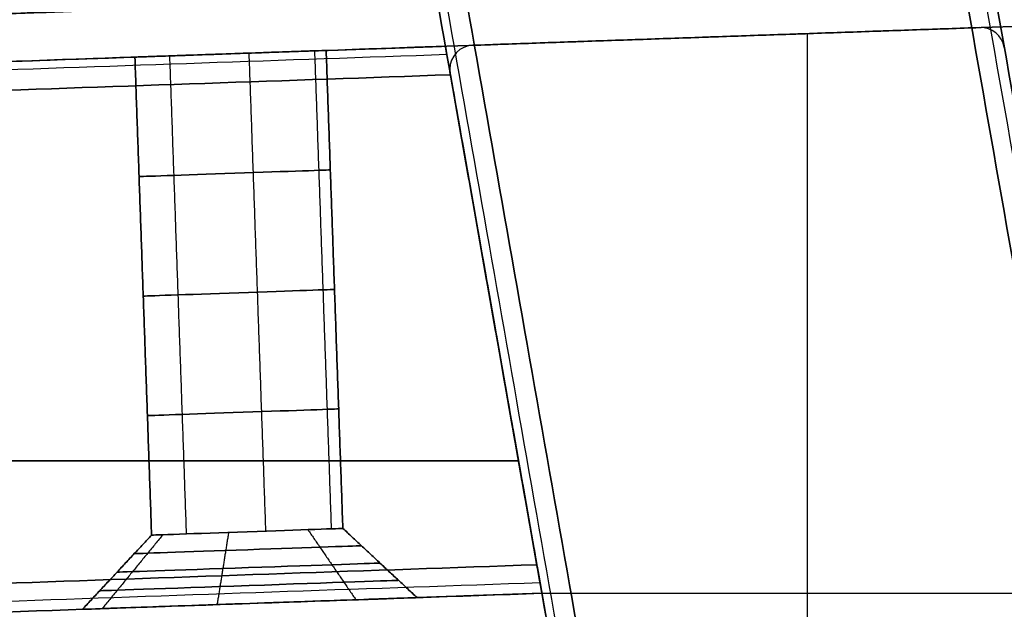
# Model space of a CAD drawing. Header units: millimetres. Extents: x -589 to 0, y -3 to 790.
# Tile 13 of 17: x -112 to -70, y 376 to 400. Entities that reach past the tile are written whole.
import ezdxf

# ---------------------------------------------------------------- set-up
doc = ezdxf.new("R2010")
doc.units = ezdxf.units.MM
doc.header["$MEASUREMENT"] = 0
for name, color, linetype in [('IGES LEVEL 10', 7, 'Continuous'), ('IGES LEVEL 12', 7, 'Continuous'), ('IGES LEVEL 15', 7, 'Continuous'), ('IGES LEVEL 19', 7, 'Continuous'), ('IGES LEVEL 4', 7, 'Continuous'), ('IGES LEVEL 8', 7, 'Continuous'), ('IGES LEVEL 9', 7, 'Continuous')]:
    doc.layers.add(name, color=color, linetype=linetype)

msp = doc.modelspace()

# ---------------------------------------------------------------- linework, layer by layer
at = {"layer": 'IGES LEVEL 10', "extrusion": (-0.034899, 0.999391, 4.95952e-16)}
for centre in [(88.741, -182.5, 402.218), (88.741, -182.5, 382.218)]:
    msp.add_arc(centre, 4, 0, 180, dxfattribs=at)
at = {"layer": 'IGES LEVEL 10', "extrusion": (-0.034899, 0.999391, 0)}
for centre, radius, start, end in [((88.741, -182.5, 402.218), 4, 180, 0), ((88.741, -182.5, 382.218), 4, 180, 0), ((88.741, -182.5, 379.218), 7, 0, 180), ((88.741, -182.5, 379.218), 7, 180, 0)]:
    msp.add_arc(centre, radius, start, end, dxfattribs=at)
at = {"layer": 'IGES LEVEL 10', "color": 255, "extrusion": (-0.034899, 0.999391, 4.95952e-16)}
for centre in [(88.741, -182.5, 402.218), (88.741, -182.5, 402.218), (88.741, -182.5, 382.218), (88.741, -182.5, 382.218)]:
    msp.add_arc(centre, 4, 0, 180, dxfattribs=at)
at = {"layer": 'IGES LEVEL 10', "color": 255, "extrusion": (-0.034899, 0.999391, 0)}
for centre, radius, start, end in [((88.741, -182.5, 402.218), 4, 180, 0), ((88.741, -182.5, 402.218), 4, 180, 0), ((88.741, -182.5, 397.218), 4, 0, 180), ((88.741, -182.5, 397.218), 4, 180, 360), ((88.741, -182.5, 392.218), 4, 0, 180), ((88.741, -182.5, 392.218), 4, 180, 360), ((88.741, -182.5, 387.218), 4, 0, 180), ((88.741, -182.5, 387.218), 4, 180, 360), ((88.741, -182.5, 382.218), 4, 180, 0), ((88.741, -182.5, 382.218), 4, 180, 0), ((88.741, -182.5, 381.468), 4.75, 360, 180), ((88.741, -182.5, 381.468), 4.75, 180, 360), ((88.741, -182.5, 380.718), 5.5, 360, 180), ((88.741, -182.5, 380.718), 5.5, 180, 360), ((88.741, -182.5, 379.968), 6.25, 360, 180), ((88.741, -182.5, 379.968), 6.25, 180, 360), ((88.741, -182.5, 379.218), 7, 0, 180), ((88.741, -182.5, 379.218), 7, 180, 0)]:
    msp.add_arc(centre, radius, start, end, dxfattribs=at)
at = {"layer": 'IGES LEVEL 10', "color": 255}
for points in [[(-93.681, 398.84, -199.649), (-257.646, 393.114, -199.649), (-421.612, 387.388, -199.649)], [(-93.681, 398.84, -165.351), (-257.646, 393.114, -165.351), (-421.612, 387.388, -165.351)], [(-421.517, 387.743, -198.8), (-257.63, 393.466, -198.8), (-93.743, 399.189, -198.8)], [(-421.517, 387.743, -198.8), (-257.63, 393.466, -198.8), (-93.743, 399.189, -198.8)], [(-93.743, 399.189, -166.2), (-257.63, 393.466, -166.2), (-421.517, 387.743, -166.2)], [(-93.743, 399.189, -166.2), (-257.63, 393.466, -166.2), (-421.517, 387.743, -166.2)], [(-101.246, 378.915, -178.577), (-101.595, 388.909, -178.577), (-101.944, 398.903, -178.577)], [(-101.246, 378.915, -186.423), (-101.595, 388.909, -186.423), (-101.944, 398.903, -186.423)], [(-98.501, 379.011, -180.614), (-98.85, 389.005, -180.614), (-99.199, 398.999, -180.614)], [(-98.501, 379.011, -184.386), (-98.85, 389.005, -184.386), (-99.199, 398.999, -184.386)], [(-98.727, 399.015, -182.5), (-96.235, 399.102, -182.5), (-93.743, 399.189, -182.5)], [(-98.029, 379.028, -182.5), (-98.378, 389.021, -182.5), (-98.727, 399.015, -182.5)], [(-98.727, 399.015, -182.5), (-98.378, 389.021, -182.5), (-98.029, 379.028, -182.5)], [(-93.743, 399.189, -166.2), (-93.743, 399.189, -182.5), (-93.743, 399.189, -198.8)], [(-93.743, 399.189, -182.5), (-91.726, 387.753, -182.5), (-89.71, 376.316, -182.5)], [(-93.743, 399.189, -198.8), (-93.743, 399.189, -182.5), (-93.743, 399.189, -166.2)], [(-408.538, 388.197, -182.5), (-257.63, 393.466, -182.5), (-106.722, 398.736, -182.5)], [(-106.722, 398.736, -182.5), (-106.373, 388.742, -182.5), (-106.024, 378.748, -182.5)], [(-106.024, 378.748, -182.5), (-106.373, 388.742, -182.5), (-106.722, 398.736, -182.5)], [(-104.562, 378.799, -179.408), (-104.911, 388.793, -179.408), (-105.26, 398.787, -179.408)], [(-104.562, 378.799, -185.592), (-104.911, 388.793, -185.592), (-105.26, 398.787, -185.592)], [(-93.532, 397.996, -200), (-257.687, 392.264, -200), (-421.841, 386.531, -200)], [(-93.532, 397.996, -200), (-257.687, 392.264, -200), (-421.841, 386.531, -200)], [(-421.841, 386.531, -165), (-257.687, 392.264, -165), (-93.532, 397.996, -165)], [(-421.841, 386.531, -165), (-257.687, 392.264, -165), (-93.532, 397.996, -165)], [(-89.92, 377.51, -165), (-91.726, 387.753, -165), (-93.532, 397.996, -165)], [(-93.532, 397.996, -200), (-91.726, 387.753, -200), (-89.92, 377.51, -200)], [(-89.92, 377.51, -200), (-91.726, 387.753, -200), (-93.532, 397.996, -200)], [(-93.532, 397.996, -165), (-91.726, 387.753, -165), (-89.92, 377.51, -165)], [(-91.726, 387.753, -200), (-91.726, 387.753, -182.5), (-91.726, 387.753, -165)], [(-90.687, 381.86, -200), (-256.89, 381.86, -200), (-423.093, 381.86, -200)], [(-90.687, 381.86, -165), (-256.89, 381.86, -165), (-423.093, 381.86, -165)], [(-106.024, 378.748, -182.5), (-107.47, 377.197, -182.5), (-108.917, 375.645, -182.5)], [(-108.917, 375.645, -182.5), (-107.47, 377.197, -182.5), (-106.024, 378.748, -182.5)], [(-105.552, 378.765, -180.614), (-106.821, 377.22, -179.907), (-108.091, 375.674, -179.2)], [(-105.552, 378.765, -184.386), (-106.821, 377.22, -185.093), (-108.091, 375.674, -185.8)], [(-102.806, 378.861, -178.577), (-103.046, 377.351, -177.106), (-103.286, 375.842, -175.635)], [(-102.806, 378.861, -186.423), (-103.046, 377.351, -187.894), (-103.286, 375.842, -189.365)], [(-99.49, 378.977, -179.408), (-98.487, 377.511, -178.248), (-97.483, 376.045, -177.089)], [(-99.49, 378.977, -185.592), (-98.487, 377.511, -186.752), (-97.483, 376.045, -187.911)], [(-94.926, 376.134, -182.5), (-96.477, 377.581, -182.5), (-98.029, 379.028, -182.5)], [(-98.029, 379.028, -182.5), (-96.477, 377.581, -182.5), (-94.926, 376.134, -182.5)], [(-427.417, 365.724, -200), (-258.668, 371.617, -200), (-89.92, 377.51, -200)], [(-89.92, 377.51, -165), (-258.668, 371.617, -165), (-427.417, 365.724, -165)], [(-89.92, 377.51, -165), (-258.668, 371.617, -165), (-427.417, 365.724, -165)], [(-427.417, 365.724, -200), (-258.668, 371.617, -200), (-89.92, 377.51, -200)], [(-89.786, 376.753, -165.272), (-258.705, 370.854, -165.272), (-427.623, 364.955, -165.272)], [(-89.786, 376.753, -199.728), (-258.705, 370.854, -199.728), (-427.623, 364.955, -199.728)], [(-427.742, 364.512, -166.2), (-258.726, 370.414, -166.2), (-89.71, 376.316, -166.2)], [(-89.71, 376.316, -198.8), (-258.726, 370.414, -198.8), (-427.742, 364.512, -198.8)], [(-427.742, 364.512, -166.2), (-258.726, 370.414, -166.2), (-89.71, 376.316, -166.2)], [(-89.71, 376.316, -198.8), (-258.726, 370.414, -198.8), (-427.742, 364.512, -198.8)], [(-89.71, 376.316, -182.5), (-92.318, 376.225, -182.5), (-94.926, 376.134, -182.5)], [(-89.71, 376.316, -198.8), (-89.71, 376.316, -182.5), (-89.71, 376.316, -166.2)], [(-89.71, 376.316, -166.2), (-89.71, 376.316, -182.5), (-89.71, 376.316, -198.8)]]:
    msp.add_open_spline(points, degree=2, dxfattribs=at)
at = {"layer": 'IGES LEVEL 10'}
for points in [[(-421.517, 387.743, -198.8), (-257.63, 393.466, -198.8), (-93.743, 399.189, -198.8)], [(-93.743, 399.189, -166.2), (-257.63, 393.466, -166.2), (-421.517, 387.743, -166.2)], [(-98.727, 399.015, -182.5), (-98.378, 389.021, -182.5), (-98.029, 379.028, -182.5)], [(-93.743, 399.189, -198.8), (-93.743, 399.189, -182.5), (-93.743, 399.189, -166.2)], [(-106.024, 378.748, -182.5), (-106.373, 388.742, -182.5), (-106.722, 398.736, -182.5)], [(-93.532, 397.996, -200), (-257.687, 392.264, -200), (-421.841, 386.531, -200)], [(-421.841, 386.531, -165), (-257.687, 392.264, -165), (-93.532, 397.996, -165)], [(-89.92, 377.51, -200), (-91.726, 387.753, -200), (-93.532, 397.996, -200)], [(-93.532, 397.996, -165), (-91.726, 387.753, -165), (-89.92, 377.51, -165)], [(-108.917, 375.645, -182.5), (-107.47, 377.197, -182.5), (-106.024, 378.748, -182.5)], [(-98.029, 379.028, -182.5), (-96.477, 377.581, -182.5), (-94.926, 376.134, -182.5)], [(-89.92, 377.51, -165), (-258.668, 371.617, -165), (-427.417, 365.724, -165)], [(-427.417, 365.724, -200), (-258.668, 371.617, -200), (-89.92, 377.51, -200)], [(-427.742, 364.512, -166.2), (-258.726, 370.414, -166.2), (-89.71, 376.316, -166.2)], [(-89.71, 376.316, -198.8), (-258.726, 370.414, -198.8), (-427.742, 364.512, -198.8)], [(-89.71, 376.316, -166.2), (-89.71, 376.316, -182.5), (-89.71, 376.316, -198.8)]]:
    msp.add_open_spline(points, degree=2, dxfattribs=at)
for points in [[(-93.743, 399.189, -198.8), (-93.743, 399.189, -199.503), (-93.656, 398.695, -200), (-93.532, 397.996, -200)], [(-93.532, 397.996, -165), (-93.656, 398.695, -165), (-93.743, 399.189, -165.497), (-93.743, 399.189, -166.2)], [(-89.71, 376.316, -166.2), (-89.71, 376.316, -165.497), (-89.797, 376.811, -165), (-89.92, 377.51, -165)], [(-89.92, 377.51, -200), (-89.797, 376.811, -200), (-89.71, 376.316, -199.503), (-89.71, 376.316, -198.8)]]:
    msp.add_rational_spline(points, [1, 0.804737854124, 0.804737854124, 1], degree=3, dxfattribs=at)
at = {"layer": 'IGES LEVEL 10', "color": 255}
for points in [[(-93.532, 397.996, -165), (-93.656, 398.695, -165), (-93.743, 399.189, -165.497), (-93.743, 399.189, -166.2)], [(-93.743, 399.189, -198.8), (-93.743, 399.189, -199.503), (-93.656, 398.695, -200), (-93.532, 397.996, -200)], [(-93.743, 399.189, -198.8), (-93.743, 399.189, -199.503), (-93.656, 398.695, -200), (-93.532, 397.996, -200)], [(-93.532, 397.996, -165), (-93.656, 398.695, -165), (-93.743, 399.189, -165.497), (-93.743, 399.189, -166.2)], [(-89.71, 376.316, -166.2), (-89.71, 376.316, -165.497), (-89.797, 376.811, -165), (-89.92, 377.51, -165)], [(-89.92, 377.51, -200), (-89.797, 376.811, -200), (-89.71, 376.316, -199.503), (-89.71, 376.316, -198.8)], [(-89.71, 376.316, -166.2), (-89.71, 376.316, -165.497), (-89.797, 376.811, -165), (-89.92, 377.51, -165)], [(-89.92, 377.51, -200), (-89.797, 376.811, -200), (-89.71, 376.316, -199.503), (-89.71, 376.316, -198.8)]]:
    msp.add_rational_spline(points, [1, 0.804737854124, 0.804737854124, 1], degree=3, dxfattribs=at)
for points, knots in [([(-108.917, 375.645, -182.5), (-108.917, 375.645, -183.75), (-108.584, 375.657, -184.974), (-107.549, 375.693, -186.733), (-107.068, 375.71, -187.307), (-105.2, 375.775, -188.905), (-103.588, 375.832, -189.5), (-100.256, 375.948, -189.5), (-98.644, 376.004, -188.905), (-96.775, 376.069, -187.308), (-96.293, 376.086, -186.732), (-95.258, 376.122, -184.973), (-94.926, 376.134, -183.749), (-94.926, 376.134, -182.5)], [0, 0, 0, 0, 0.168533, 0.168533, 0.275192, 0.275192, 0.500002, 0.500002, 0.724734, 0.724734, 0.831559, 0.831559, 1, 1, 1, 1]), ([(-94.926, 376.134, -182.5), (-94.926, 376.134, -181.25), (-95.259, 376.122, -180.026), (-96.294, 376.086, -178.267), (-96.775, 376.069, -177.693), (-98.643, 376.004, -176.095), (-100.255, 375.948, -175.5), (-103.587, 375.832, -175.5), (-105.199, 375.775, -176.095), (-107.067, 375.71, -177.692), (-107.55, 375.693, -178.268), (-108.584, 375.657, -180.027), (-108.917, 375.645, -181.251), (-108.917, 375.645, -182.5)], [1, 1, 1, 1, 1.168533, 1.168533, 1.275192, 1.275192, 1.500002, 1.500002, 1.724734, 1.724734, 1.831559, 1.831559, 2, 2, 2, 2])]:
    msp.add_open_spline(points, degree=3, knots=knots, dxfattribs=at)
at = {"layer": 'IGES LEVEL 12'}
for points in [[(-4.348, 402.311, -235), (-237.706, 394.162, -235), (-471.063, 386.013, -235)], [(-471.063, 386.013, 235), (-237.706, 394.162, 235), (-4.348, 402.311, 235)]]:
    msp.add_open_spline(points, degree=2, dxfattribs=at)
at = {"layer": 'IGES LEVEL 12', "color": 8}
for points in [[(-4.348, 402.311, -235), (-237.706, 394.162, -235), (-471.063, 386.013, -235)], [(-4.348, 402.311, 235), (-237.706, 394.162, 235), (-471.063, 386.013, 235)], [(-4.348, 402.311, -235), (-237.706, 394.162, -235), (-471.063, 386.013, -235)], [(-471.063, 386.013, 235), (-237.706, 394.162, 235), (-4.348, 402.311, 235)], [(-4.348, 402.311), (-237.706, 394.162), (-471.063, 386.013)]]:
    msp.add_open_spline(points, degree=2, dxfattribs=at)
at = {"layer": 'IGES LEVEL 15', "color": 255}
for points in [[(-456.35, 396.033, -205), (-273.207, 402.428, -205), (-90.064, 408.824, -205)], [(-456.35, 396.033, 205), (-273.207, 402.428, 205), (-90.064, 408.824, 205)], [(-110.051, 408.126, -140), (-232.227, 403.859, -140), (-354.402, 399.593, -140)], [(-354.402, 399.593, 140), (-232.227, 403.859, 140), (-110.051, 408.126, 140)], [(-89.802, 401.328, -205), (-271.941, 394.968, -205), (-454.08, 388.607, -205)], [(-454.08, 388.607, 205), (-271.941, 394.968, 205), (-89.802, 401.328, 205)], [(-89.802, 401.328, -205), (-271.941, 394.968, -205), (-454.08, 388.607, -205)], [(-454.08, 388.607, 205), (-271.941, 394.968, 205), (-89.802, 401.328, 205)], [(-109.79, 400.63, -140), (-231.965, 396.364, -140), (-354.141, 392.097, -140)], [(-354.141, 392.097, 140), (-231.965, 396.364, 140), (-109.79, 400.63, 140)], [(-354.141, 392.097, -140), (-231.965, 396.364, -140), (-109.79, 400.63, -140)], [(-109.79, 400.63, 140), (-231.965, 396.364, 140), (-354.141, 392.097, 140)]]:
    msp.add_open_spline(points, degree=2, dxfattribs=at)
at = {"layer": 'IGES LEVEL 15'}
for points in [[(-454.08, 388.607, 205), (-271.941, 394.968, 205), (-89.802, 401.328, 205)], [(-89.802, 401.328, -205), (-271.941, 394.968, -205), (-454.08, 388.607, -205)], [(-109.79, 400.63, 140), (-231.965, 396.364, 140), (-354.141, 392.097, 140)], [(-354.141, 392.097, -140), (-231.965, 396.364, -140), (-109.79, 400.63, -140)]]:
    msp.add_open_spline(points, degree=2, dxfattribs=at)
at = {"layer": 'IGES LEVEL 19'}
for points in [[(-89.802, 401.328, -220), (-279.701, 394.697, -220), (-469.599, 388.065, -220)], [(-469.599, 388.065, -205), (-279.701, 394.697, -205), (-89.802, 401.328, -205)], [(-89.802, 401.328, 205), (-279.701, 394.697, 205), (-469.599, 388.065, 205)], [(-469.599, 388.065, 220), (-279.701, 394.697, 220), (-89.802, 401.328, 220)]]:
    msp.add_open_spline(points, degree=2, dxfattribs=at)
at = {"layer": 'IGES LEVEL 19', "color": 255}
for points in [[(-469.599, 388.065, -220), (-279.701, 394.697, -220), (-89.802, 401.328, -220)], [(-469.599, 388.065, -205), (-279.701, 394.697, -205), (-89.802, 401.328, -205)], [(-89.802, 401.328, -220), (-279.701, 394.697, -220), (-469.599, 388.065, -220)], [(-469.599, 388.065, -205), (-279.701, 394.697, -205), (-89.802, 401.328, -205)], [(-89.802, 401.328, -212.5), (-279.701, 394.697, -212.5), (-469.599, 388.065, -212.5)], [(-469.599, 388.065, 205), (-279.701, 394.697, 205), (-89.802, 401.328, 205)], [(-469.599, 388.065, 220), (-279.701, 394.697, 220), (-89.802, 401.328, 220)], [(-89.802, 401.328, 205), (-279.701, 394.697, 205), (-469.599, 388.065, 205)], [(-469.599, 388.065, 220), (-279.701, 394.697, 220), (-89.802, 401.328, 220)], [(-89.802, 401.328, 212.5), (-279.701, 394.697, 212.5), (-469.599, 388.065, 212.5)]]:
    msp.add_open_spline(points, degree=2, dxfattribs=at)
at = {"layer": 'IGES LEVEL 4'}
for points in [[(-111.135, 630.277, -278.8), (-55.67, 315.722, -278.8), (-0.206, 1.167, -278.8)], [(-0.206, 1.167, -246.2), (-55.67, 315.722, -246.2), (-111.135, 630.277, -246.2)], [(-111.135, 630.277, 246.2), (-55.67, 315.722, 246.2), (-0.206, 1.167, 246.2)], [(-0.206, 1.167, 278.8), (-55.67, 315.722, 278.8), (-111.135, 630.277, 278.8)], [(-1.393, 0.992, -280), (-56.764, 315.017, -280), (-112.135, 629.041, -280)], [(-112.135, 629.041, -245), (-56.764, 315.017, -245), (-1.393, 0.992, -245)], [(-1.393, 0.992, 245), (-56.764, 315.017, 245), (-112.135, 629.041, 245)], [(-112.135, 629.041, 280), (-56.764, 315.017, 280), (-1.393, 0.992, 280)], [(-22.29, 0.87, -245), (-75.801, 304.349, -245), (-129.313, 607.829, -245)], [(-129.313, 607.829, -280), (-75.801, 304.349, -280), (-22.29, 0.87, -280)], [(-22.29, 0.87, 280), (-75.801, 304.349, 280), (-129.313, 607.829, 280)], [(-129.313, 607.829, 245), (-75.801, 304.349, 245), (-22.29, 0.87, 245)], [(-130.314, 606.593, -246.2), (-76.895, 303.644, -246.2), (-23.477, 0.695, -246.2)], [(-23.477, 0.695, -278.8), (-76.895, 303.644, -278.8), (-130.314, 606.593, -278.8)], [(-130.314, 606.593, 278.8), (-76.895, 303.644, 278.8), (-23.477, 0.695, 278.8)], [(-23.477, 0.695, 246.2), (-76.895, 303.644, 246.2), (-130.314, 606.593, 246.2)]]:
    msp.add_open_spline(points, degree=2, dxfattribs=at)
at = {"layer": 'IGES LEVEL 4', "color": 255}
for points in [[(-111.135, 630.277, -278.8), (-55.67, 315.722, -278.8), (-0.206, 1.167, -278.8)], [(-111.135, 630.277, -278.8), (-55.67, 315.722, -278.8), (-0.206, 1.167, -278.8)], [(-0.206, 1.167, -246.2), (-55.67, 315.722, -246.2), (-111.135, 630.277, -246.2)], [(-111.135, 630.277, -262.5), (-55.67, 315.722, -262.5), (-0.206, 1.167, -262.5)], [(-0.206, 1.167, -246.2), (-55.67, 315.722, -246.2), (-111.135, 630.277, -246.2)], [(-111.135, 630.277, 246.2), (-55.67, 315.722, 246.2), (-0.206, 1.167, 246.2)], [(-111.135, 630.277, 246.2), (-55.67, 315.722, 246.2), (-0.206, 1.167, 246.2)], [(-0.206, 1.167, 278.8), (-55.67, 315.722, 278.8), (-111.135, 630.277, 278.8)], [(-111.135, 630.277, 262.5), (-55.67, 315.722, 262.5), (-0.206, 1.167, 262.5)], [(-0.206, 1.167, 278.8), (-55.67, 315.722, 278.8), (-111.135, 630.277, 278.8)], [(-111.501, 629.825, -279.728), (-56.071, 315.467, -279.728), (-0.641, 1.109, -279.728)], [(-111.501, 629.825, -245.272), (-56.071, 315.467, -245.272), (-0.641, 1.109, -245.272)], [(-111.501, 629.825, 245.272), (-56.071, 315.467, 245.272), (-0.641, 1.109, 245.272)], [(-111.501, 629.825, 279.728), (-56.071, 315.467, 279.728), (-0.641, 1.109, 279.728)], [(-112.135, 629.041, -245), (-56.764, 315.017, -245), (-1.393, 0.992, -245)], [(-1.393, 0.992, -280), (-56.764, 315.017, -280), (-112.135, 629.041, -280)], [(-1.393, 0.992, -280), (-56.764, 315.017, -280), (-112.135, 629.041, -280)], [(-112.135, 629.041, -245), (-56.764, 315.017, -245), (-1.393, 0.992, -245)], [(-112.135, 629.041, 280), (-56.764, 315.017, 280), (-1.393, 0.992, 280)], [(-1.393, 0.992, 245), (-56.764, 315.017, 245), (-112.135, 629.041, 245)], [(-1.393, 0.992, 245), (-56.764, 315.017, 245), (-112.135, 629.041, 245)], [(-112.135, 629.041, 280), (-56.764, 315.017, 280), (-1.393, 0.992, 280)], [(-22.29, 0.87, -245), (-75.801, 304.349, -245), (-129.313, 607.829, -245)], [(-22.29, 0.87, -245), (-75.801, 304.349, -245), (-129.313, 607.829, -245)], [(-129.313, 607.829, -280), (-75.801, 304.349, -280), (-22.29, 0.87, -280)], [(-129.313, 607.829, -280), (-75.801, 304.349, -280), (-22.29, 0.87, -280)], [(-22.29, 0.87, 280), (-75.801, 304.349, 280), (-129.313, 607.829, 280)], [(-22.29, 0.87, 280), (-75.801, 304.349, 280), (-129.313, 607.829, 280)], [(-129.313, 607.829, 245), (-75.801, 304.349, 245), (-22.29, 0.87, 245)], [(-129.313, 607.829, 245), (-75.801, 304.349, 245), (-22.29, 0.87, 245)], [(-130.02, 606.955, -245.351), (-76.574, 303.847, -245.351), (-23.128, 0.739, -245.351)], [(-130.02, 606.955, -279.649), (-76.574, 303.847, -279.649), (-23.128, 0.739, -279.649)], [(-130.02, 606.955, 279.649), (-76.574, 303.847, 279.649), (-23.128, 0.739, 279.649)], [(-130.02, 606.955, 245.351), (-76.574, 303.847, 245.351), (-23.128, 0.739, 245.351)], [(-130.314, 606.593, -246.2), (-76.895, 303.644, -246.2), (-23.477, 0.695, -246.2)], [(-23.477, 0.695, -278.8), (-76.895, 303.644, -278.8), (-130.314, 606.593, -278.8)], [(-130.314, 606.593, -246.2), (-76.895, 303.644, -246.2), (-23.477, 0.695, -246.2)], [(-23.477, 0.695, -262.5), (-76.895, 303.644, -262.5), (-130.314, 606.593, -262.5)], [(-23.477, 0.695, -278.8), (-76.895, 303.644, -278.8), (-130.314, 606.593, -278.8)], [(-130.314, 606.593, 278.8), (-76.895, 303.644, 278.8), (-23.477, 0.695, 278.8)], [(-23.477, 0.695, 246.2), (-76.895, 303.644, 246.2), (-130.314, 606.593, 246.2)], [(-130.314, 606.593, 278.8), (-76.895, 303.644, 278.8), (-23.477, 0.695, 278.8)], [(-23.477, 0.695, 262.5), (-76.895, 303.644, 262.5), (-130.314, 606.593, 262.5)], [(-23.477, 0.695, 246.2), (-76.895, 303.644, 246.2), (-130.314, 606.593, 246.2)]]:
    msp.add_open_spline(points, degree=2, dxfattribs=at)
at = {"layer": 'IGES LEVEL 8'}
for centre, start, end in [((-71.365, 398.97, -245), 10, 92), ((-71.365, 398.97, 245), 10, 92), ((-92.558, 398.23, -245), 92, 180), ((-92.558, 398.23, 245), 92, 180), ((-92.558, 398.23, -245), 180, 190), ((-92.558, 398.23, 245), 180, 190)]:
    msp.add_arc(centre, 1, start, end, dxfattribs=at)
at = {"layer": 'IGES LEVEL 8', "color": 255}
for centre, start, end in [((-71.365, 398.97, 245), 10, 92), ((-71.365, 398.97, -245), 10, 92), ((-71.365, 398.97), 10, 92), ((-71.365, 398.97, -245), 10, 92), ((-71.365, 398.97, 245), 10, 92), ((-92.558, 398.23, -245), 92, 180), ((-92.558, 398.23, 245), 92, 180), ((-92.558, 398.23), 92, 180), ((-92.558, 398.23, -245), 92, 180), ((-92.558, 398.23, 245), 92, 180), ((-92.558, 398.23, -245), 180, 190), ((-92.558, 398.23, 245), 180, 190), ((-92.558, 398.23, 245), 180, 190), ((-92.558, 398.23, -245), 180, 190), ((-92.558, 398.23), 180, 190)]:
    msp.add_arc(centre, 1, start, end, dxfattribs=at)
at = {"layer": 'IGES LEVEL 8'}
for points in [[(-92.593, 399.23, -245), (-81.996, 399.6, -245), (-71.4, 399.97, -245)], [(-71.4, 399.97, 245), (-81.996, 399.6, 245), (-92.593, 399.23, 245)], [(-71.4, 399.97, -245), (-71.4, 399.97), (-71.4, 399.97, 245)], [(-92.593, 399.23, 245), (-92.593, 399.23), (-92.593, 399.23, -245)], [(-93.558, 398.23, 245), (-93.558, 398.23), (-93.558, 398.23, -245)], [(-86.313, 357.056, -245), (-89.928, 377.556, -245), (-93.543, 398.057, -245)], [(-93.543, 398.057, 245), (-89.928, 377.556, 245), (-86.313, 357.056, 245)], [(-93.543, 398.057, -245), (-93.543, 398.057), (-93.543, 398.057, 245)]]:
    msp.add_open_spline(points, degree=2, dxfattribs=at)
at = {"layer": 'IGES LEVEL 8', "color": 255}
for points in [[(-92.593, 399.23, -245), (-81.996, 399.6, -245), (-71.4, 399.97, -245)], [(-92.593, 399.23, 245), (-81.996, 399.6, 245), (-71.4, 399.97, 245)], [(-92.593, 399.23, -245), (-81.996, 399.6, -245), (-71.4, 399.97, -245)], [(-71.4, 399.97, 245), (-81.996, 399.6, 245), (-92.593, 399.23, 245)], [(-92.593, 399.23), (-81.996, 399.6), (-71.4, 399.97)], [(-78.603, 353.718, -245), (-78.603, 376.718, -245), (-78.603, 399.718, -245)], [(-78.603, 353.718, 245), (-78.603, 376.718, 245), (-78.603, 399.718, 245)], [(-71.4, 399.97, -245), (-71.4, 399.97), (-71.4, 399.97, 245)], [(-71.4, 399.97, -245), (-71.4, 399.97), (-71.4, 399.97, 245)], [(-70.735, 399.747, 245), (-70.735, 399.747), (-70.735, 399.747, -245)], [(-92.593, 399.23, 245), (-92.593, 399.23), (-92.593, 399.23, -245)], [(-92.593, 399.23, 245), (-92.593, 399.23), (-92.593, 399.23, -245)], [(-81.996, 399.6, -245), (-81.996, 399.6), (-81.996, 399.6, 245)], [(-93.208, 398.991, 245), (-93.208, 398.991), (-93.208, 398.991, -245)], [(-93.558, 398.23, -245), (-93.558, 398.23), (-93.558, 398.23, 245)], [(-93.558, 398.23, 245), (-93.558, 398.23), (-93.558, 398.23, -245)], [(-93.553, 398.132, 245), (-93.553, 398.132), (-93.553, 398.132, -245)], [(-86.313, 357.056, -245), (-89.928, 377.556, -245), (-93.543, 398.057, -245)], [(-86.313, 357.056, 245), (-89.928, 377.556, 245), (-93.543, 398.057, 245)], [(-86.313, 357.056, -245), (-89.928, 377.556, -245), (-93.543, 398.057, -245)], [(-93.543, 398.057, -245), (-93.543, 398.057), (-93.543, 398.057, 245)], [(-93.543, 398.057, 245), (-89.928, 377.556, 245), (-86.313, 357.056, 245)], [(-86.313, 357.056), (-89.928, 377.556), (-93.543, 398.057)], [(-93.543, 398.057, -245), (-93.543, 398.057), (-93.543, 398.057, 245)], [(-89.928, 377.556, -245), (-89.928, 377.556), (-89.928, 377.556, 245)], [(-66.352, 376.301, -245), (-78.029, 376.301, -245), (-89.707, 376.301, -245)], [(-66.352, 376.301, 245), (-78.029, 376.301, 245), (-89.707, 376.301, 245)]]:
    msp.add_open_spline(points, degree=2, dxfattribs=at)
at = {"layer": 'IGES LEVEL 9', "extrusion": (-0.034899, 0.999391, 0)}
for centre, radius, start, end in [((88.741, 182.5, 402.218), 4, 0, 180), ((88.741, 182.5, 382.218), 4, 0, 180), ((88.741, 182.5, 379.218), 7, 0, 180), ((88.741, 182.5, 379.218), 7, 180, 0)]:
    msp.add_arc(centre, radius, start, end, dxfattribs=at)
at = {"layer": 'IGES LEVEL 9', "extrusion": (-0.034899, 0.999391, -4.95952e-16)}
for centre, end in [((88.741, 182.5, 402.218), 360), ((88.741, 182.5, 382.218), 0)]:
    msp.add_arc(centre, 4, 180, end, dxfattribs=at)
at = {"layer": 'IGES LEVEL 9', "color": 255, "extrusion": (-0.034899, 0.999391, 0)}
for centre, radius, start, end in [((88.741, 182.5, 402.218), 4, 0, 180), ((88.741, 182.5, 397.218), 4, 0, 180), ((88.741, 182.5, 397.218), 4, 180, 360), ((88.741, 182.5, 392.218), 4, 0, 180), ((88.741, 182.5, 392.218), 4, 180, 360), ((88.741, 182.5, 387.218), 4, 0, 180), ((88.741, 182.5, 387.218), 4, 180, 360), ((88.741, 182.5, 382.218), 4, 0, 180), ((88.741, 182.5, 382.218), 4, 0, 180), ((88.741, 182.5, 381.468), 4.75, 360, 180), ((88.741, 182.5, 381.468), 4.75, 180, 360), ((88.741, 182.5, 380.718), 5.5, 360, 180), ((88.741, 182.5, 380.718), 5.5, 180, 360), ((88.741, 182.5, 379.968), 6.25, 360, 180), ((88.741, 182.5, 379.968), 6.25, 180, 360), ((88.741, 182.5, 379.218), 7, 0, 180), ((88.741, 182.5, 379.218), 7, 0, 180), ((88.741, 182.5, 379.218), 7, 180, 0), ((88.741, 182.5, 379.218), 7, 180, 0)]:
    msp.add_arc(centre, radius, start, end, dxfattribs=at)
at = {"layer": 'IGES LEVEL 9', "color": 255, "extrusion": (-0.034899, 0.999391, -4.95952e-16)}
for centre, end in [((88.741, 182.5, 402.218), 360), ((88.741, 182.5, 382.218), 0), ((88.741, 182.5, 382.218), 0)]:
    msp.add_arc(centre, 4, 180, end, dxfattribs=at)
at = {"layer": 'IGES LEVEL 9', "color": 255}
for points in [[(-93.681, 398.84, 199.649), (-257.646, 393.114, 199.649), (-421.612, 387.388, 199.649)], [(-93.681, 398.84, 165.351), (-257.646, 393.114, 165.351), (-421.612, 387.388, 165.351)], [(-93.743, 399.189, 198.8), (-257.63, 393.466, 198.8), (-421.517, 387.743, 198.8)], [(-421.517, 387.743, 166.2), (-257.63, 393.466, 166.2), (-93.743, 399.189, 166.2)], [(-93.743, 399.189, 198.8), (-257.63, 393.466, 198.8), (-421.517, 387.743, 198.8)], [(-421.517, 387.743, 166.2), (-257.63, 393.466, 166.2), (-93.743, 399.189, 166.2)], [(-101.246, 378.915, 186.423), (-101.595, 388.909, 186.423), (-101.944, 398.903, 186.423)], [(-101.246, 378.915, 178.577), (-101.595, 388.909, 178.577), (-101.944, 398.903, 178.577)], [(-98.501, 379.011, 184.386), (-98.85, 389.005, 184.386), (-99.199, 398.999, 184.386)], [(-98.501, 379.011, 180.614), (-98.85, 389.005, 180.614), (-99.199, 398.999, 180.614)], [(-98.727, 399.015, 182.5), (-96.235, 399.102, 182.5), (-93.743, 399.189, 182.5)], [(-98.029, 379.028, 182.5), (-98.378, 389.021, 182.5), (-98.727, 399.015, 182.5)], [(-98.727, 399.015, 182.5), (-98.378, 389.021, 182.5), (-98.029, 379.028, 182.5)], [(-93.743, 399.189, 198.8), (-93.743, 399.189, 182.5), (-93.743, 399.189, 166.2)], [(-93.743, 399.189, 182.5), (-91.726, 387.753, 182.5), (-89.71, 376.316, 182.5)], [(-93.743, 399.189, 166.2), (-93.743, 399.189, 182.5), (-93.743, 399.189, 198.8)], [(-408.538, 388.197, 182.5), (-257.63, 393.466, 182.5), (-106.722, 398.736, 182.5)], [(-106.722, 398.736, 182.5), (-106.373, 388.742, 182.5), (-106.024, 378.748, 182.5)], [(-106.024, 378.748, 182.5), (-106.373, 388.742, 182.5), (-106.722, 398.736, 182.5)], [(-104.562, 378.799, 185.592), (-104.911, 388.793, 185.592), (-105.26, 398.787, 185.592)], [(-104.562, 378.799, 179.408), (-104.911, 388.793, 179.408), (-105.26, 398.787, 179.408)], [(-421.841, 386.531, 200), (-257.687, 392.264, 200), (-93.532, 397.996, 200)], [(-421.841, 386.531, 200), (-257.687, 392.264, 200), (-93.532, 397.996, 200)], [(-93.532, 397.996, 165), (-257.687, 392.264, 165), (-421.841, 386.531, 165)], [(-93.532, 397.996, 165), (-257.687, 392.264, 165), (-421.841, 386.531, 165)], [(-89.92, 377.51, 200), (-91.726, 387.753, 200), (-93.532, 397.996, 200)], [(-93.532, 397.996, 165), (-91.726, 387.753, 165), (-89.92, 377.51, 165)], [(-93.532, 397.996, 200), (-91.726, 387.753, 200), (-89.92, 377.51, 200)], [(-89.92, 377.51, 165), (-91.726, 387.753, 165), (-93.532, 397.996, 165)], [(-91.726, 387.753, 165), (-91.726, 387.753, 182.5), (-91.726, 387.753, 200)], [(-423.093, 381.86, 200), (-256.89, 381.86, 200), (-90.687, 381.86, 200)], [(-423.093, 381.86, 165), (-256.89, 381.86, 165), (-90.687, 381.86, 165)], [(-106.024, 378.748, 182.5), (-107.47, 377.197, 182.5), (-108.917, 375.645, 182.5)], [(-108.917, 375.645, 182.5), (-107.47, 377.197, 182.5), (-106.024, 378.748, 182.5)], [(-105.552, 378.765, 184.386), (-106.821, 377.22, 185.093), (-108.091, 375.674, 185.8)], [(-105.552, 378.765, 180.614), (-106.821, 377.22, 179.907), (-108.091, 375.674, 179.2)], [(-102.806, 378.861, 186.423), (-103.046, 377.351, 187.894), (-103.286, 375.842, 189.365)], [(-102.806, 378.861, 178.577), (-103.046, 377.351, 177.106), (-103.286, 375.842, 175.635)], [(-99.49, 378.977, 185.592), (-98.487, 377.511, 186.752), (-97.483, 376.045, 187.911)], [(-99.49, 378.977, 179.408), (-98.487, 377.511, 178.248), (-97.483, 376.045, 177.089)], [(-94.926, 376.134, 182.5), (-96.477, 377.581, 182.5), (-98.029, 379.028, 182.5)], [(-98.029, 379.028, 182.5), (-96.477, 377.581, 182.5), (-94.926, 376.134, 182.5)], [(-89.92, 377.51, 200), (-258.668, 371.617, 200), (-427.417, 365.724, 200)], [(-427.417, 365.724, 165), (-258.668, 371.617, 165), (-89.92, 377.51, 165)], [(-427.417, 365.724, 165), (-258.668, 371.617, 165), (-89.92, 377.51, 165)], [(-89.92, 377.51, 200), (-258.668, 371.617, 200), (-427.417, 365.724, 200)], [(-89.786, 376.753, 165.272), (-258.705, 370.854, 165.272), (-427.623, 364.955, 165.272)], [(-89.786, 376.753, 199.728), (-258.705, 370.854, 199.728), (-427.623, 364.955, 199.728)], [(-89.71, 376.316, 166.2), (-258.726, 370.414, 166.2), (-427.742, 364.512, 166.2)], [(-89.71, 376.316, 166.2), (-258.726, 370.414, 166.2), (-427.742, 364.512, 166.2)], [(-427.742, 364.512, 198.8), (-258.726, 370.414, 198.8), (-89.71, 376.316, 198.8)], [(-427.742, 364.512, 198.8), (-258.726, 370.414, 198.8), (-89.71, 376.316, 198.8)], [(-89.71, 376.316, 182.5), (-92.318, 376.225, 182.5), (-94.926, 376.134, 182.5)], [(-89.71, 376.316, 166.2), (-89.71, 376.316, 182.5), (-89.71, 376.316, 198.8)], [(-89.71, 376.316, 198.8), (-89.71, 376.316, 182.5), (-89.71, 376.316, 166.2)]]:
    msp.add_open_spline(points, degree=2, dxfattribs=at)
at = {"layer": 'IGES LEVEL 9'}
for points in [[(-93.743, 399.189, 198.8), (-257.63, 393.466, 198.8), (-421.517, 387.743, 198.8)], [(-421.517, 387.743, 166.2), (-257.63, 393.466, 166.2), (-93.743, 399.189, 166.2)], [(-98.727, 399.015, 182.5), (-98.378, 389.021, 182.5), (-98.029, 379.028, 182.5)], [(-93.743, 399.189, 166.2), (-93.743, 399.189, 182.5), (-93.743, 399.189, 198.8)], [(-106.024, 378.748, 182.5), (-106.373, 388.742, 182.5), (-106.722, 398.736, 182.5)], [(-421.841, 386.531, 200), (-257.687, 392.264, 200), (-93.532, 397.996, 200)], [(-93.532, 397.996, 165), (-257.687, 392.264, 165), (-421.841, 386.531, 165)], [(-93.532, 397.996, 200), (-91.726, 387.753, 200), (-89.92, 377.51, 200)], [(-89.92, 377.51, 165), (-91.726, 387.753, 165), (-93.532, 397.996, 165)], [(-108.917, 375.645, 182.5), (-107.47, 377.197, 182.5), (-106.024, 378.748, 182.5)], [(-98.029, 379.028, 182.5), (-96.477, 377.581, 182.5), (-94.926, 376.134, 182.5)], [(-427.417, 365.724, 165), (-258.668, 371.617, 165), (-89.92, 377.51, 165)], [(-89.92, 377.51, 200), (-258.668, 371.617, 200), (-427.417, 365.724, 200)], [(-89.71, 376.316, 166.2), (-258.726, 370.414, 166.2), (-427.742, 364.512, 166.2)], [(-427.742, 364.512, 198.8), (-258.726, 370.414, 198.8), (-89.71, 376.316, 198.8)], [(-89.71, 376.316, 198.8), (-89.71, 376.316, 182.5), (-89.71, 376.316, 166.2)]]:
    msp.add_open_spline(points, degree=2, dxfattribs=at)
at = {"layer": 'IGES LEVEL 9', "color": 255}
for points, knots in [([(-98.727, 399.015, 182.5), (-98.727, 399.015, 181.785), (-98.917, 399.009, 181.085), (-99.509, 398.988, 180.08), (-99.785, 398.978, 179.751), (-100.852, 398.941, 178.839), (-101.773, 398.909, 178.5), (-103.675, 398.843, 178.5), (-104.595, 398.81, 178.839), (-105.662, 398.773, 179.75), (-105.938, 398.764, 180.079), (-106.531, 398.743, 181.085), (-106.722, 398.736, 181.785), (-106.722, 398.736, 182.5)], [0, 0, 0, 0, 0.168669, 0.168669, 0.275421, 0.275421, 0.500001, 0.500001, 0.724504, 0.724504, 0.831254, 0.831254, 1, 1, 1, 1]), ([(-106.722, 398.736, 182.5), (-106.722, 398.736, 183.212), (-106.528, 398.743, 183.919), (-105.944, 398.763, 184.911), (-105.655, 398.773, 185.256), (-104.604, 398.81, 186.153), (-103.669, 398.843, 186.5), (-101.78, 398.909, 186.5), (-100.845, 398.941, 186.154), (-99.794, 398.978, 185.257), (-99.505, 398.988, 184.912), (-98.92, 399.009, 183.92), (-98.727, 399.015, 183.213), (-98.727, 399.015, 182.5)], [1, 1, 1, 1, 1.1695, 1.1695, 1.275104, 1.275104, 1.5, 1.5, 1.72482, 1.72482, 1.830421, 1.830421, 2, 2, 2, 2])]:
    msp.add_open_spline(points, degree=3, knots=knots, dxfattribs=at)
at = {"layer": 'IGES LEVEL 9'}
for points in [[(-93.532, 397.996, 200), (-93.656, 398.695, 200), (-93.743, 399.189, 199.503), (-93.743, 399.189, 198.8)], [(-93.743, 399.189, 166.2), (-93.743, 399.189, 165.497), (-93.656, 398.695, 165), (-93.532, 397.996, 165)], [(-89.92, 377.51, 165), (-89.797, 376.811, 165), (-89.71, 376.316, 165.497), (-89.71, 376.316, 166.2)], [(-89.71, 376.316, 198.8), (-89.71, 376.316, 199.503), (-89.797, 376.811, 200), (-89.92, 377.51, 200)]]:
    msp.add_rational_spline(points, [1, 0.804737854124, 0.804737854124, 1], degree=3, dxfattribs=at)
at = {"layer": 'IGES LEVEL 9', "color": 255}
for points in [[(-93.532, 397.996, 200), (-93.656, 398.695, 200), (-93.743, 399.189, 199.503), (-93.743, 399.189, 198.8)], [(-93.743, 399.189, 166.2), (-93.743, 399.189, 165.497), (-93.656, 398.695, 165), (-93.532, 397.996, 165)], [(-93.532, 397.996, 200), (-93.656, 398.695, 200), (-93.743, 399.189, 199.503), (-93.743, 399.189, 198.8)], [(-93.743, 399.189, 166.2), (-93.743, 399.189, 165.497), (-93.656, 398.695, 165), (-93.532, 397.996, 165)], [(-89.92, 377.51, 165), (-89.797, 376.811, 165), (-89.71, 376.316, 165.497), (-89.71, 376.316, 166.2)], [(-89.71, 376.316, 198.8), (-89.71, 376.316, 199.503), (-89.797, 376.811, 200), (-89.92, 377.51, 200)], [(-89.92, 377.51, 165), (-89.797, 376.811, 165), (-89.71, 376.316, 165.497), (-89.71, 376.316, 166.2)], [(-89.71, 376.316, 198.8), (-89.71, 376.316, 199.503), (-89.797, 376.811, 200), (-89.92, 377.51, 200)]]:
    msp.add_rational_spline(points, [1, 0.804737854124, 0.804737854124, 1], degree=3, dxfattribs=at)

doc.saveas('drawing.dxf')
